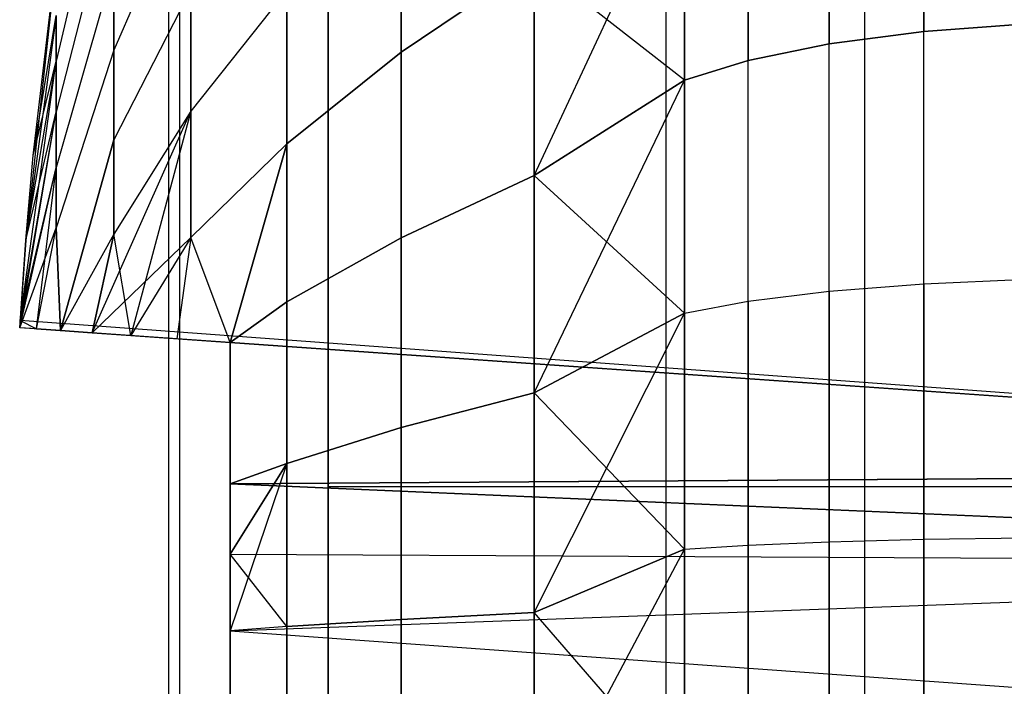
# Model space of a CAD drawing. Extents: x -18 to 18, y -209 to 194.
# Tile 55 of 108: x -16.547 to -15.598, y -45.118 to -44.476. Entities that reach past the tile are written whole.
import ezdxf

# ---------------------------------------------------------------- set-up
doc = ezdxf.new("R2010")
doc.units = 0
doc.header["$LTSCALE"] = 25.4
doc.layers.get('0').update_dxf_attribs({"linetype": 'CONTINUOUS'})

# ---------------------------------------------------------------- blocks, each defined once
blk = doc.blocks.new('PROFILE_FOCUS_15WB_STL')
at = {"color": 0}
for p, q in [((-16.40362, -207, -52.84861), (-16.40362, 191.99998, -52.84861)), ((-16.40362, -207, -52.84861), (-16.40362, 191.99998, -52.84861)), ((-16.39297, -207, -54.34482), (-16.39297, 191.99998, -54.34482)), ((-16.39297, -207, -56.65518), (-16.39297, 191.99998, -56.65518)), ((-16.39297, -207, -54.34482), (-16.39297, 191.99998, -54.34482)), ((-16.39297, -207, -56.65518), (-16.39297, 191.99998, -56.65518)), ((-15.92422, -207, -58.35409), (-15.92422, 191.99998, -58.35409)), ((-15.92422, -207, -58.35409), (-15.92422, 191.99998, -58.35409)), ((-15.73274, -207, -53.84534), (-15.73274, 191.99998, -53.84534)), ((-15.73274, -207, -53.84534), (-15.73274, 191.99998, -53.84534)), ((-15.73274, -207, -57.15466), (-15.73274, 191.99998, -57.15466)), ((-15.73274, -207, -57.15466), (-15.73274, 191.99998, -57.15466)), ((-16.25, -72, -10), (-16.25, 72, -10)), ((-16.25, -72, -10), (-16.25, 72, -10)), ((-16.25, -49.9, -21.1), (-16.25, -13.1, -21.1)), ((-16.25, -49.9, -21.1), (-16.25, -13.1, -21.1)), ((-16.25, -47.9, -33), (-16.25, -15.1, -33)), ((-16.25, -47.9, -33), (-16.25, -15.1, -33)), ((-16.25, -31.1, -21), (-16.25, -50, -21)), ((-16.25, -31.1, -21), (-16.25, -50, -21)), ((-16.25, -44.92556, -28.09492), (-16.25, -44.23959, -27.97397)), ((-16.25, -44.23959, -22.22603), (-16.25, -44.92556, -22.10508)), ((-16.25, -44.23959, -22.22603), (-16.25, -44.92556, -22.10508)), ((-16.25, -44.92556, -28.09492), (-16.25, -44.23959, -27.97397)), ((-15.6758, -44.48682, -22.41347), (-15.6758, -44.24847, -22.47925)), ((-15.6758, -44.48682, -22.41347), (-15.6758, -44.24847, -22.47925)), ((-15.6758, -44.24847, -27.72075), (-15.6758, -44.48682, -27.78653)), ((-15.6758, -44.24847, -27.72075), (-15.6758, -44.48682, -27.78653)), ((-15.76716, -44.49875, -22.46574), (-15.76716, -44.26503, -22.53024)), ((-15.76716, -44.49875, -22.46574), (-15.76716, -44.26503, -22.53024)), ((-15.76716, -44.26503, -27.66976), (-15.76716, -44.49875, -27.73426)), ((-15.76716, -44.26503, -27.66976), (-15.76716, -44.49875, -27.73426)), ((-16.45652, -44.27923, -25.79603), (-16.51213, -44.51542, -25.59574)), ((-16.45652, -44.27923, -25.79603), (-16.51213, -44.51542, -25.59574)), ((-16.45652, -44.27923, -24.40397), (-16.51213, -44.51542, -24.60426)), ((-16.45652, -44.27923, -24.40397), (-16.51213, -44.51542, -24.60426)), ((-15.84518, -44.51469, -22.5356), (-15.84518, -44.28718, -22.59839)), ((-15.84518, -44.51469, -22.5356), (-15.84518, -44.28718, -22.59839)), ((-15.84518, -44.28718, -27.6016), (-15.84518, -44.51469, -27.66439)), ((-15.84518, -44.28718, -27.6016), (-15.84518, -44.51469, -27.66439)), ((-16.05145, -44.62568, -27.31445), (-15.90635, -44.3139, -27.51935)), ((-16.05145, -44.62568, -27.31445), (-15.90635, -44.3139, -27.51935)), ((-15.90635, -44.3139, -27.51935), (-15.90635, -44.53394, -27.58008)), ((-15.90635, -44.53394, -22.61992), (-15.90635, -44.3139, -22.68065)), ((-15.90635, -44.53394, -22.61992), (-15.90635, -44.3139, -22.68065)), ((-15.90635, -44.3139, -27.51935), (-15.90635, -44.53394, -27.58008)), ((-16.38235, -44.33562, -26.25127), (-16.45652, -44.50474, -25.99654)), ((-16.38235, -44.33562, -26.25127), (-16.45652, -44.50474, -25.99654)), ((-16.38235, -44.33562, -23.94873), (-16.45652, -44.50474, -24.20346)), ((-16.38235, -44.33562, -23.94873), (-16.45652, -44.50474, -24.20346)), ((-16.17945, -44.33264, -26.92229), (-16.17945, -44.50665, -26.98614)), ((-16.17945, -44.50665, -23.21386), (-16.17945, -44.33264, -23.27771)), ((-16.17945, -44.33264, -26.92229), (-16.17945, -44.50665, -26.98614)), ((-16.17945, -44.50665, -23.21386), (-16.17945, -44.33264, -23.27771)), ((-16.45652, -44.34801, -25.86983), (-16.51213, -44.5644, -25.6483)), ((-16.45652, -44.34801, -25.86983), (-16.51213, -44.5644, -25.6483)), ((-16.45652, -44.34801, -24.33017), (-16.51213, -44.5644, -24.5517)), ((-16.45652, -44.34801, -24.33017), (-16.51213, -44.5644, -24.5517)), ((-16.50833, -44.38441, -24.76151), (-16.54126, -44.68787, -24.75921)), ((-16.53419, -44.60647, -25.4403), (-16.50833, -44.38441, -25.43849)), ((-16.05145, -44.4204, -27.26031), (-16.17945, -44.50665, -26.98614)), ((-16.05145, -44.4204, -27.26031), (-16.17945, -44.50665, -26.98614)), ((-16.17945, -44.50665, -23.21386), (-16.05145, -44.4204, -22.93969)), ((-16.17945, -44.50665, -23.21386), (-16.05145, -44.4204, -22.93969)), ((-16.05145, -44.4204, -27.26031), (-16.05145, -44.62568, -27.31445)), ((-16.05145, -44.62568, -22.88555), (-16.05145, -44.4204, -22.93969)), ((-16.05145, -44.4204, -27.26031), (-16.05145, -44.62568, -27.31445)), ((-15.90635, -44.53394, -22.61992), (-16.05145, -44.4204, -22.93969)), ((-16.05145, -44.62568, -22.88555), (-16.05145, -44.4204, -22.93969)), ((-15.90635, -44.53394, -22.61992), (-16.05145, -44.4204, -22.93969)), ((-16.45652, -44.4234, -25.93686), (-16.51213, -44.6181, -25.69605)), ((-16.45652, -44.4234, -25.93686), (-16.51213, -44.6181, -25.69605)), ((-16.45652, -44.4234, -24.26314), (-16.51213, -44.6181, -24.50395)), ((-16.45652, -44.4234, -24.26314), (-16.51213, -44.6181, -24.50395)), ((-16.45652, -44.4234, -25.93686), (-16.45652, -44.50474, -25.99654)), ((-16.45652, -44.50474, -24.20346), (-16.45652, -44.4234, -24.26314)), ((-16.45652, -44.4234, -25.93686), (-16.45652, -44.50474, -25.99654)), ((-16.45652, -44.50474, -24.20346), (-16.45652, -44.4234, -24.26314)), ((-16.38235, -44.44678, -26.31779), (-16.45652, -44.59131, -26.04835)), ((-16.38235, -44.44678, -26.31779), (-16.45652, -44.59131, -26.04835)), ((-16.38235, -44.44678, -23.88221), (-16.45652, -44.59131, -24.15166)), ((-16.38235, -44.44678, -23.88221), (-16.45652, -44.59131, -24.15166)), ((-16.38235, -44.44678, -26.31779), (-16.38235, -44.56369, -26.37361)), ((-16.38235, -44.56369, -23.82639), (-16.38235, -44.44678, -23.88221)), ((-16.38235, -44.44678, -26.31779), (-16.38235, -44.56369, -26.37361)), ((-16.38235, -44.56369, -23.82639), (-16.38235, -44.44678, -23.88221)), ((-16.28988, -44.44698, -26.65077), (-16.38235, -44.56369, -26.37361)), ((-16.28988, -44.44698, -26.65077), (-16.38235, -44.56369, -26.37361)), ((-16.28988, -44.44698, -23.54923), (-16.38235, -44.56369, -23.82639)), ((-16.28988, -44.44698, -23.54923), (-16.38235, -44.56369, -23.82639)), ((-16.28988, -44.44698, -26.65077), (-16.28988, -44.59506, -26.70511)), ((-16.28988, -44.59506, -23.49489), (-16.28988, -44.44698, -23.54923)), ((-16.28988, -44.44698, -26.65077), (-16.28988, -44.59506, -26.70511)), ((-16.28988, -44.59506, -23.49489), (-16.28988, -44.44698, -23.54923)), ((-16.51213, -44.47156, -24.66118), (-16.54126, -44.68787, -24.75921)), ((-16.53419, -44.60647, -25.4403), (-16.51213, -44.47156, -25.53882)), ((-16.51213, -44.51542, -24.60426), (-16.51213, -44.47156, -24.66118)), ((-16.51213, -44.47156, -25.53882), (-16.51213, -44.51542, -25.59574)), ((-16.51213, -44.47156, -25.53882), (-16.51213, -44.51542, -25.59574)), ((-16.51213, -44.51542, -24.60426), (-16.51213, -44.47156, -24.66118)), ((-15.57519, -44.47944, -22.38114), (-15.6758, -44.48682, -22.41347)), ((-15.57519, -44.47944, -22.38114), (-15.6758, -44.48682, -22.41347)), ((-15.6758, -44.48682, -27.78653), (-15.57519, -44.47944, -27.81886)), ((-15.6758, -44.48682, -27.78653), (-15.57519, -44.47944, -27.81886)), ((-15.6758, -44.48682, -22.41347), (-15.76716, -44.49875, -22.46574)), ((-15.6758, -44.48682, -22.41347), (-15.76716, -44.49875, -22.46574)), ((-15.76716, -44.49875, -27.73426), (-15.6758, -44.48682, -27.78653)), ((-15.76716, -44.49875, -27.73426), (-15.6758, -44.48682, -27.78653)), ((-15.6758, -44.73011, -22.36932), (-15.6758, -44.48682, -22.41347)), ((-15.6758, -44.73011, -22.36932), (-15.6758, -44.48682, -22.41347)), ((-15.6758, -44.73011, -27.83068), (-15.6758, -44.48682, -27.78653)), ((-15.6758, -44.73011, -27.83068), (-15.6758, -44.48682, -27.78653)), ((-15.76716, -44.49875, -22.46574), (-15.84518, -44.51469, -22.5356)), ((-15.76716, -44.49875, -22.46574), (-15.84518, -44.51469, -22.5356)), ((-15.84518, -44.51469, -27.66439), (-15.76716, -44.49875, -27.73426)), ((-15.84518, -44.51469, -27.66439), (-15.76716, -44.49875, -27.73426)), ((-15.76716, -44.7373, -22.42245), (-15.76716, -44.49875, -22.46574)), ((-15.76716, -44.7373, -22.42245), (-15.76716, -44.49875, -22.46574)), ((-15.76716, -44.7373, -27.77755), (-15.76716, -44.49875, -27.73426)), ((-15.76716, -44.7373, -27.77755), (-15.76716, -44.49875, -27.73426)), ((-16.45652, -44.50474, -25.99654), (-16.51213, -44.67603, -25.73855)), ((-16.45652, -44.50474, -25.99654), (-16.51213, -44.67603, -25.73855)), ((-16.45652, -44.50474, -24.20346), (-16.51213, -44.67603, -24.46145)), ((-16.45652, -44.50474, -24.20346), (-16.51213, -44.67603, -24.46145)), ((-16.45652, -44.50474, -25.99654), (-16.45652, -44.59131, -26.04835)), ((-16.45652, -44.59131, -24.15166), (-16.45652, -44.50474, -24.20346)), ((-16.45652, -44.50474, -25.99654), (-16.45652, -44.59131, -26.04835)), ((-16.45652, -44.59131, -24.15166), (-16.45652, -44.50474, -24.20346)), ((-16.17945, -44.50665, -26.98614), (-16.28988, -44.59506, -26.70511)), ((-16.17945, -44.50665, -26.98614), (-16.28988, -44.59506, -26.70511)), ((-16.28988, -44.59506, -23.49489), (-16.17945, -44.50665, -23.21386)), ((-16.28988, -44.59506, -23.49489), (-16.17945, -44.50665, -23.21386)), ((-16.17945, -44.50665, -26.98614), (-16.17945, -44.68588, -27.03341)), ((-16.17945, -44.68588, -23.16659), (-16.17945, -44.50665, -23.21386)), ((-16.17945, -44.50665, -26.98614), (-16.17945, -44.68588, -27.03341)), ((-16.17945, -44.68588, -23.16659), (-16.17945, -44.50665, -23.21386)), ((-16.54682, -44.76548, -24.75882), (-16.51213, -44.51542, -24.60426)), ((-16.54682, -44.76548, -24.75882), (-16.51213, -44.51542, -24.60426)), ((-16.54126, -44.68787, -24.75921), (-16.51213, -44.51542, -24.60426)), ((-16.54126, -44.68787, -24.75921), (-16.51213, -44.51542, -24.60426)), ((-16.54126, -44.68787, -25.44079), (-16.51213, -44.51542, -25.59574)), ((-16.54126, -44.68787, -25.44079), (-16.51213, -44.51542, -25.59574)), ((-16.53419, -44.60647, -25.4403), (-16.51213, -44.51542, -25.59574)), ((-16.53419, -44.60647, -25.4403), (-16.51213, -44.51542, -25.59574)), ((-16.51213, -44.5644, -24.5517), (-16.51213, -44.51542, -24.60426)), ((-16.51213, -44.51542, -25.59574), (-16.51213, -44.5644, -25.6483)), ((-16.51213, -44.51542, -25.59574), (-16.51213, -44.5644, -25.6483)), ((-16.51213, -44.5644, -24.5517), (-16.51213, -44.51542, -24.60426)), ((-15.84518, -44.51469, -22.5356), (-15.90635, -44.53394, -22.61992)), ((-15.84518, -44.51469, -22.5356), (-15.90635, -44.53394, -22.61992)), ((-15.90635, -44.53394, -27.58008), (-15.84518, -44.51469, -27.66439)), ((-15.90635, -44.53394, -27.58008), (-15.84518, -44.51469, -27.66439)), ((-15.84518, -44.74692, -22.49346), (-15.84518, -44.51469, -22.5356)), ((-15.84518, -44.74692, -22.49346), (-15.84518, -44.51469, -22.5356)), ((-15.84518, -44.74692, -27.70654), (-15.84518, -44.51469, -27.66439)), ((-15.84518, -44.74692, -27.70654), (-15.84518, -44.51469, -27.66439)), ((-16.05145, -44.83513, -27.34914), (-15.90635, -44.53394, -27.58008)), ((-16.05145, -44.83513, -27.34914), (-15.90635, -44.53394, -27.58008)), ((-16.05145, -44.62568, -27.31445), (-15.90635, -44.53394, -27.58008)), ((-16.05145, -44.62568, -27.31445), (-15.90635, -44.53394, -27.58008)), ((-15.90635, -44.53394, -22.61992), (-16.05145, -44.62568, -22.88555)), ((-15.90635, -44.53394, -22.61992), (-16.05145, -44.62568, -22.88555)), ((-15.90635, -44.53394, -27.58008), (-15.90635, -44.75853, -27.62083)), ((-15.90635, -44.75853, -22.57917), (-15.90635, -44.53394, -22.61992)), ((-15.90635, -44.75853, -22.57917), (-15.90635, -44.53394, -22.61992)), ((-15.90635, -44.53394, -27.58008), (-15.90635, -44.75853, -27.62083)), ((-16.54726, -44.77248, -25.44121), (-16.51213, -44.5644, -25.6483)), ((-16.54726, -44.77248, -25.44121), (-16.51213, -44.5644, -25.6483)), ((-16.54682, -44.76548, -24.75882), (-16.51213, -44.5644, -24.5517)), ((-16.54682, -44.76548, -24.75882), (-16.51213, -44.5644, -24.5517)), ((-16.54126, -44.68787, -25.44079), (-16.51213, -44.5644, -25.6483)), ((-16.54126, -44.68787, -25.44079), (-16.51213, -44.5644, -25.6483)), ((-16.51213, -44.6181, -24.50395), (-16.51213, -44.5644, -24.5517)), ((-16.51213, -44.5644, -25.6483), (-16.51213, -44.6181, -25.69605)), ((-16.51213, -44.5644, -25.6483), (-16.51213, -44.6181, -25.69605)), ((-16.51213, -44.6181, -24.50395), (-16.51213, -44.5644, -24.5517)), ((-16.47745, -44.77736, -26.01653), (-16.38235, -44.56369, -26.37361)), ((-16.47745, -44.77736, -26.01653), (-16.38235, -44.56369, -26.37361)), ((-16.38235, -44.56369, -26.37361), (-16.45652, -44.68235, -26.09181)), ((-16.38235, -44.56369, -26.37361), (-16.45652, -44.68235, -26.09181)), ((-16.38235, -44.56369, -23.82639), (-16.45652, -44.68235, -24.10819)), ((-16.38235, -44.56369, -23.82639), (-16.45652, -44.68235, -24.10819)), ((-16.38235, -44.56369, -23.82639), (-16.44005, -44.77998, -23.99386)), ((-16.38235, -44.56369, -23.82639), (-16.44005, -44.77998, -23.99386)), ((-16.38235, -44.56369, -26.37361), (-16.38235, -44.68531, -26.41823)), ((-16.38235, -44.68531, -23.78177), (-16.38235, -44.56369, -23.82639)), ((-16.38235, -44.56369, -26.37361), (-16.38235, -44.68531, -26.41823)), ((-16.38235, -44.68531, -23.78177), (-16.38235, -44.56369, -23.82639)), ((-16.5078, -44.77524, -25.82567), (-16.45652, -44.59131, -26.04835)), ((-16.5078, -44.77524, -25.82567), (-16.45652, -44.59131, -26.04835)), ((-16.45652, -44.59131, -24.15166), (-16.5078, -44.77524, -24.37433)), ((-16.45652, -44.59131, -24.15166), (-16.5078, -44.77524, -24.37433)), ((-16.45652, -44.59131, -26.04835), (-16.45652, -44.68235, -26.09181)), ((-16.45652, -44.68235, -24.10819), (-16.45652, -44.59131, -24.15166)), ((-16.45652, -44.59131, -26.04835), (-16.45652, -44.68235, -26.09181)), ((-16.45652, -44.68235, -24.10819), (-16.45652, -44.59131, -24.15166)), ((-16.28988, -44.59506, -26.70511), (-16.38235, -44.68531, -26.41823)), ((-16.28988, -44.59506, -26.70511), (-16.38235, -44.68531, -26.41823)), ((-16.28988, -44.59506, -23.49489), (-16.38235, -44.68531, -23.78177)), ((-16.28988, -44.59506, -23.49489), (-16.38235, -44.68531, -23.78177)), ((-16.34439, -44.78667, -26.58054), (-16.28988, -44.59506, -26.70511)), ((-16.34439, -44.78667, -26.58054), (-16.28988, -44.59506, -26.70511)), ((-16.28988, -44.59506, -23.49489), (-16.34439, -44.78667, -23.61946)), ((-16.28988, -44.59506, -23.49489), (-16.34439, -44.78667, -23.61946)), ((-16.28988, -44.59506, -26.70511), (-16.28988, -44.74759, -26.74534)), ((-16.28988, -44.74759, -23.45466), (-16.28988, -44.59506, -23.49489)), ((-16.28988, -44.59506, -26.70511), (-16.28988, -44.74759, -26.74534)), ((-16.28988, -44.74759, -23.45466), (-16.28988, -44.59506, -23.49489)), ((-16.54126, -44.68787, -25.44079), (-16.53419, -44.60647, -25.4403)), ((-16.54126, -44.68787, -25.44079), (-16.53419, -44.60647, -25.4403)), ((-16.54726, -44.77248, -25.44121), (-16.51213, -44.6181, -25.69605)), ((-16.54726, -44.77248, -25.44121), (-16.51213, -44.6181, -25.69605)), ((-16.54682, -44.76548, -24.75882), (-16.51213, -44.6181, -24.50395)), ((-16.54682, -44.76548, -24.75882), (-16.51213, -44.6181, -24.50395)), ((-16.53109, -44.77361, -24.56619), (-16.51213, -44.6181, -24.50395)), ((-16.51213, -44.6181, -25.69605), (-16.51213, -44.67603, -25.73855)), ((-16.51213, -44.6181, -25.69605), (-16.51213, -44.67603, -25.73855)), ((-16.51213, -44.67603, -24.46145), (-16.51213, -44.6181, -24.50395)), ((-16.05145, -44.62568, -27.31445), (-16.17945, -44.68588, -27.03341)), ((-16.05145, -44.62568, -27.31445), (-16.17945, -44.68588, -27.03341)), ((-16.17945, -44.68588, -23.16659), (-16.05145, -44.62568, -22.88555)), ((-16.17945, -44.68588, -23.16659), (-16.05145, -44.62568, -22.88555)), ((-16.05145, -44.62568, -27.31445), (-16.05145, -44.83513, -27.34914)), ((-16.05145, -44.83513, -22.85086), (-16.05145, -44.62568, -22.88555)), ((-16.05145, -44.62568, -27.31445), (-16.05145, -44.83513, -27.34914)), ((-15.90635, -44.75853, -22.57917), (-16.05145, -44.62568, -22.88555)), ((-16.05145, -44.83513, -22.85086), (-16.05145, -44.62568, -22.88555)), ((-15.90635, -44.75853, -22.57917), (-16.05145, -44.62568, -22.88555)), ((-16.54726, -44.77248, -25.44121), (-16.51213, -44.67603, -25.73855)), ((-16.54726, -44.77248, -25.44121), (-16.51213, -44.67603, -25.73855)), ((-16.53109, -44.77361, -25.63381), (-16.51213, -44.67603, -25.73855)), ((-16.51213, -44.67603, -25.73855), (-16.5078, -44.77524, -25.82567)), ((-16.5078, -44.77524, -24.37433), (-16.51213, -44.67603, -24.46145)), ((-16.54726, -44.77248, -25.44121), (-16.54126, -44.68787, -25.44079)), ((-16.54726, -44.77248, -25.44121), (-16.54126, -44.68787, -25.44079)), ((-16.54126, -44.68787, -24.75921), (-16.54682, -44.76548, -24.75882)), ((-16.54126, -44.68787, -24.75921), (-16.54682, -44.76548, -24.75882)), ((-16.45652, -44.68235, -26.09181), (-16.5078, -44.77524, -25.82567)), ((-16.45652, -44.68235, -24.10819), (-16.5078, -44.77524, -24.37433)), ((-16.45652, -44.68235, -24.10819), (-16.5078, -44.77524, -24.37433)), ((-16.45652, -44.68235, -26.09181), (-16.5078, -44.77524, -25.82567)), ((-16.45652, -44.68235, -24.10819), (-16.47745, -44.77736, -24.18347)), ((-16.45652, -44.68235, -24.10819), (-16.47745, -44.77736, -24.18347)), ((-16.47745, -44.77736, -26.01653), (-16.45652, -44.68235, -26.09181)), ((-16.47745, -44.77736, -26.01653), (-16.45652, -44.68235, -26.09181)), ((-16.47745, -44.77736, -26.01653), (-16.38235, -44.68531, -26.41823)), ((-16.47745, -44.77736, -26.01653), (-16.38235, -44.68531, -26.41823)), ((-16.44005, -44.77998, -23.99386), (-16.45652, -44.68235, -24.10819)), ((-16.44005, -44.77998, -23.99386), (-16.45652, -44.68235, -24.10819)), ((-16.38235, -44.68531, -23.78177), (-16.44005, -44.77998, -23.99386)), ((-16.38235, -44.68531, -23.78177), (-16.44005, -44.77998, -23.99386)), ((-16.38235, -44.68531, -26.41823), (-16.39568, -44.78308, -26.39423)), ((-16.38235, -44.68531, -26.41823), (-16.39568, -44.78308, -26.39423)), ((-16.34439, -44.78667, -23.61946), (-16.38235, -44.68531, -23.78177)), ((-16.34439, -44.78667, -26.58054), (-16.38235, -44.68531, -26.41823)), ((-16.34439, -44.78667, -26.58054), (-16.38235, -44.68531, -26.41823)), ((-16.34439, -44.78667, -23.61946), (-16.38235, -44.68531, -23.78177)), ((-16.17945, -44.68588, -27.03341), (-16.28988, -44.74759, -26.74534)), ((-16.17945, -44.68588, -27.03341), (-16.28988, -44.74759, -26.74534)), ((-16.28988, -44.74759, -23.45466), (-16.17945, -44.68588, -23.16659)), ((-16.28988, -44.74759, -23.45466), (-16.17945, -44.68588, -23.16659)), ((-16.17945, -44.68588, -27.03341), (-16.17945, -44.86875, -27.0637)), ((-16.17945, -44.86875, -23.1363), (-16.17945, -44.68588, -23.16659)), ((-16.17945, -44.68588, -27.03341), (-16.17945, -44.86875, -27.0637)), ((-16.17945, -44.86875, -23.1363), (-16.17945, -44.68588, -23.16659)), ((-15.6758, -44.73011, -22.36932), (-15.57519, -44.72565, -22.33646)), ((-15.6758, -44.73011, -22.36932), (-15.57519, -44.72565, -22.33646)), ((-15.6758, -44.73011, -27.83068), (-15.57519, -44.72565, -27.86354)), ((-15.6758, -44.73011, -27.83068), (-15.57519, -44.72565, -27.86354)), ((-15.76716, -44.7373, -22.42245), (-15.6758, -44.73011, -22.36932)), ((-15.76716, -44.7373, -22.42245), (-15.6758, -44.73011, -22.36932)), ((-15.76716, -44.7373, -27.77755), (-15.6758, -44.73011, -27.83068)), ((-15.76716, -44.7373, -27.77755), (-15.6758, -44.73011, -27.83068)), ((-15.6758, -44.73011, -22.36932), (-15.6758, -44.97637, -22.34716)), ((-15.6758, -44.73011, -22.36932), (-15.6758, -44.97637, -22.34716)), ((-15.6758, -44.97637, -27.85284), (-15.6758, -44.73011, -27.83068)), ((-15.6758, -44.97637, -27.85284), (-15.6758, -44.73011, -27.83068)), ((-15.84518, -44.74692, -22.49346), (-15.76716, -44.7373, -22.42245)), ((-15.84518, -44.74692, -22.49346), (-15.76716, -44.7373, -22.42245)), ((-15.84518, -44.74692, -27.70654), (-15.76716, -44.7373, -27.77755)), ((-15.84518, -44.74692, -27.70654), (-15.76716, -44.7373, -27.77755)), ((-15.76716, -44.7373, -22.42245), (-15.76716, -44.97878, -22.40072)), ((-15.76716, -44.7373, -22.42245), (-15.76716, -44.97878, -22.40072)), ((-15.76716, -44.97878, -27.79928), (-15.76716, -44.7373, -27.77755)), ((-15.76716, -44.97878, -27.79928), (-15.76716, -44.7373, -27.77755)), ((-16.34439, -44.78667, -26.58054), (-16.28988, -44.74759, -26.74534)), ((-16.34439, -44.78667, -26.58054), (-16.28988, -44.74759, -26.74534)), ((-16.28988, -44.74759, -23.45466), (-16.34439, -44.78667, -23.61946)), ((-16.28988, -44.74759, -23.45466), (-16.34439, -44.78667, -23.61946)), ((-16.28988, -44.74759, -26.74534), (-16.28988, -44.90321, -26.77111)), ((-16.28988, -44.90321, -23.42889), (-16.28988, -44.74759, -23.45466)), ((-16.28988, -44.74759, -26.74534), (-16.28988, -44.90321, -26.77111)), ((-16.28988, -44.90321, -23.42889), (-16.28988, -44.74759, -23.45466)), ((-15.90635, -44.75853, -22.57917), (-15.84518, -44.74692, -22.49346)), ((-15.90635, -44.75853, -22.57917), (-15.84518, -44.74692, -22.49346)), ((-15.90635, -44.75853, -27.62083), (-15.84518, -44.74692, -27.70654)), ((-15.90635, -44.75853, -27.62083), (-15.84518, -44.74692, -27.70654)), ((-15.84518, -44.74692, -22.49346), (-15.84518, -44.98199, -22.47231)), ((-15.84518, -44.74692, -22.49346), (-15.84518, -44.98199, -22.47231)), ((-15.84518, -44.98199, -27.7277), (-15.84518, -44.74692, -27.70654)), ((-15.84518, -44.98199, -27.7277), (-15.84518, -44.74692, -27.70654)), ((-16.05145, -45.04691, -27.36406), (-15.90635, -44.75853, -27.62083)), ((-16.05145, -45.04691, -27.36406), (-15.90635, -44.75853, -27.62083)), ((-16.05145, -44.83513, -27.34914), (-15.90635, -44.75853, -27.62083)), ((-16.05145, -44.83513, -27.34914), (-15.90635, -44.75853, -27.62083)), ((-15.90635, -44.75853, -22.57917), (-16.05145, -44.83513, -22.85086)), ((-15.90635, -44.75853, -22.57917), (-16.05145, -44.83513, -22.85086)), ((-15.90635, -44.75853, -27.62083), (-15.90635, -44.98587, -27.64129)), ((-15.90635, -44.98587, -22.55871), (-15.90635, -44.75853, -22.57917)), ((-15.90635, -44.98587, -22.55871), (-15.90635, -44.75853, -22.57917)), ((-15.90635, -44.75853, -27.62083), (-15.90635, -44.98587, -27.64129)), ((-16.53109, -44.77361, -25.63381), (-16.54726, -44.77248, -25.44121)), ((-14.56875, -44.91083, -25.30286), (-16.54726, -44.77248, -25.44121)), ((-16.53109, -44.77361, -25.63381), (-16.54726, -44.77248, -25.44121)), ((-14.56875, -44.91083, -25.30286), (-16.54726, -44.77248, -25.44121)), ((-16.54682, -44.76548, -24.75882), (-16.53109, -44.77361, -24.56619)), ((-14.56875, -44.91083, -24.89714), (-16.54682, -44.76548, -24.75882)), ((-16.54682, -44.76548, -24.75882), (-16.53109, -44.77361, -24.56619)), ((-14.56875, -44.91083, -24.89714), (-16.54682, -44.76548, -24.75882)), ((-16.5078, -44.77524, -25.82567), (-16.53109, -44.77361, -25.63381)), ((-16.53109, -44.77361, -24.56619), (-16.5078, -44.77524, -24.37433)), ((-16.53109, -44.77361, -24.56619), (-14.56875, -44.91083, -24.89714)), ((-16.53109, -44.77361, -24.56619), (-14.56875, -44.91083, -24.89714)), ((-16.5078, -44.77524, -24.37433), (-16.47745, -44.77736, -24.18347)), ((-16.47745, -44.77736, -26.01653), (-16.5078, -44.77524, -25.82567)), ((-16.47745, -44.77736, -26.01653), (-16.5078, -44.77524, -25.82567)), ((-16.5078, -44.77524, -24.37433), (-16.47745, -44.77736, -24.18347)), ((-16.39568, -44.78308, -26.39423), (-16.47745, -44.77736, -26.01653)), ((-16.47745, -44.77736, -24.18347), (-16.44005, -44.77998, -23.99386)), ((-16.39568, -44.78308, -26.39423), (-16.47745, -44.77736, -26.01653)), ((-16.47745, -44.77736, -24.18347), (-16.44005, -44.77998, -23.99386)), ((-16.44005, -44.77998, -23.99386), (-16.34439, -44.78667, -23.61946)), ((-16.44005, -44.77998, -23.99386), (-16.34439, -44.78667, -23.61946)), ((-16.34439, -44.78667, -26.58054), (-16.39568, -44.78308, -26.39423)), ((-16.34439, -44.78667, -26.58054), (-16.39568, -44.78308, -26.39423)), ((-16.34439, -44.92301, -26.60295), (-16.34439, -44.78667, -26.58054)), ((-16.34439, -44.78667, -23.61946), (-16.34439, -44.92301, -23.59705)), ((-16.34439, -44.78667, -26.58054), (-14.56875, -44.91083, -26.47623)), ((-14.56875, -44.91083, -23.72377), (-16.34439, -44.78667, -23.61946)), ((-14.56875, -44.91083, -23.72377), (-16.34439, -44.78667, -23.61946)), ((-16.34439, -44.78667, -23.61946), (-16.34439, -44.92301, -23.59705)), ((-16.34439, -44.78667, -26.58054), (-14.56875, -44.91083, -26.47623)), ((-16.34439, -44.92301, -26.60295), (-16.34439, -44.78667, -26.58054)), ((-16.05145, -44.83513, -27.34914), (-16.17945, -44.86875, -27.0637)), ((-16.05145, -44.83513, -27.34914), (-16.17945, -44.86875, -27.0637)), ((-16.17945, -44.86875, -23.1363), (-16.05145, -44.83513, -22.85086)), ((-16.17945, -44.86875, -23.1363), (-16.05145, -44.83513, -22.85086)), ((-16.05145, -44.83513, -27.34914), (-16.05145, -45.04691, -27.36406)), ((-16.05145, -45.04691, -22.83594), (-16.05145, -44.83513, -22.85086)), ((-16.05145, -44.83513, -27.34914), (-16.05145, -45.04691, -27.36406)), ((-15.90635, -44.98587, -22.55871), (-16.05145, -44.83513, -22.85086)), ((-16.05145, -45.04691, -22.83594), (-16.05145, -44.83513, -22.85086)), ((-15.90635, -44.98587, -22.55871), (-16.05145, -44.83513, -22.85086)), ((-16.17945, -44.86875, -27.0637), (-16.28988, -44.90321, -26.77111)), ((-16.17945, -44.86875, -27.0637), (-16.28988, -44.90321, -26.77111)), ((-16.28988, -44.90321, -23.42889), (-16.17945, -44.86875, -23.1363)), ((-16.28988, -44.90321, -23.42889), (-16.17945, -44.86875, -23.1363)), ((-16.17945, -44.86875, -27.0637), (-16.17945, -45.05365, -27.07672)), ((-16.17945, -45.05365, -23.12328), (-16.17945, -44.86875, -23.1363)), ((-16.17945, -44.86875, -27.0637), (-16.17945, -45.05365, -27.07672)), ((-16.17945, -45.05365, -23.12328), (-16.17945, -44.86875, -23.1363)), ((-16.34439, -44.99072, -26.60938), (-16.28988, -44.90321, -26.77111)), ((-16.28988, -44.90321, -26.77111), (-16.34439, -45.06452, -26.61292)), ((-16.28988, -44.90321, -26.77111), (-16.34439, -45.06452, -26.61292)), ((-16.34439, -44.92301, -26.60295), (-16.28988, -44.90321, -26.77111)), ((-16.34439, -44.99072, -26.60938), (-16.28988, -44.90321, -26.77111)), ((-16.34439, -44.92301, -26.60295), (-16.28988, -44.90321, -26.77111)), ((-16.28988, -44.90321, -23.42889), (-16.34439, -44.99072, -23.59062)), ((-16.28988, -44.90321, -23.42889), (-16.34439, -44.99072, -23.59062)), ((-16.28988, -44.90321, -23.42889), (-16.34439, -44.92301, -23.59705)), ((-16.28988, -44.90321, -23.42889), (-16.34439, -44.92301, -23.59705)), ((-16.28988, -44.90321, -26.77111), (-16.28988, -45.06055, -26.78219)), ((-16.28988, -45.06055, -23.41781), (-16.28988, -44.90321, -23.42889)), ((-16.28988, -44.90321, -26.77111), (-16.28988, -45.06055, -26.78219)), ((-16.28988, -45.06055, -23.41781), (-16.28988, -44.90321, -23.42889)), ((-14.56875, -44.91083, -23.72377), (-16.34439, -44.92301, -23.59705)), ((-14.56875, -44.91083, -23.72377), (-16.34439, -44.92301, -23.59705)), ((-16.34439, -44.92301, -26.60295), (-14.56875, -44.91083, -26.47623)), ((-16.34439, -44.92301, -26.60295), (-14.56875, -44.91083, -26.47623)), ((-16.34439, -44.99072, -26.60938), (-16.34439, -44.92301, -26.60295)), ((-16.34439, -44.92301, -23.59705), (-16.34439, -44.99072, -23.59062)), ((-14.56875, -44.99968, -23.71446), (-16.34439, -44.92301, -23.59705)), ((-16.34439, -44.92301, -23.59705), (-16.34439, -44.99072, -23.59062)), ((-14.56875, -44.99968, -23.71446), (-16.34439, -44.92301, -23.59705)), ((-16.34439, -44.92301, -26.60295), (-14.56875, -44.99968, -26.48554)), ((-16.34439, -44.99072, -26.60938), (-16.34439, -44.92301, -26.60295)), ((-16.34439, -44.92301, -26.60295), (-14.56875, -44.99968, -26.48554)), ((-16.25, -45.62094, -28.05442), (-16.25, -44.92556, -28.09492)), ((-16.25, -44.92556, -22.10508), (-16.25, -45.62094, -22.14558)), ((-16.25, -44.92556, -22.10508), (-16.25, -45.62094, -22.14558)), ((-16.25, -44.92556, -22.10508), (-3.25, -44.92556, -22.10508)), ((-16.25, -44.92556, -22.10508), (-3.25, -44.92556, -22.10508)), ((-16.25, -44.92556, -28.09492), (-3.25, -44.92556, -28.09492)), ((-16.25, -44.92556, -28.09492), (-3.25, -44.92556, -28.09492)), ((-16.25, -45.62094, -28.05442), (-16.25, -44.92556, -28.09492)), ((-15.90635, -44.98587, -22.55871), (-15.84518, -44.98199, -22.47231)), ((-15.90635, -44.98587, -22.55871), (-15.84518, -44.98199, -22.47231)), ((-15.90635, -44.98587, -27.64129), (-15.84518, -44.98199, -27.7277)), ((-15.90635, -44.98587, -27.64129), (-15.84518, -44.98199, -27.7277)), ((-15.84518, -44.98199, -22.47231), (-15.76716, -44.97878, -22.40072)), ((-15.84518, -44.98199, -22.47231), (-15.76716, -44.97878, -22.40072)), ((-15.84518, -44.98199, -27.7277), (-15.76716, -44.97878, -27.79928)), ((-15.84518, -44.98199, -27.7277), (-15.76716, -44.97878, -27.79928)), ((-15.84518, -45.21801, -22.47231), (-15.84518, -44.98199, -22.47231)), ((-15.84518, -45.21801, -22.47231), (-15.84518, -44.98199, -22.47231)), ((-15.84518, -44.98199, -27.7277), (-15.84518, -45.21801, -27.7277)), ((-15.84518, -44.98199, -27.7277), (-15.84518, -45.21801, -27.7277)), ((-15.76716, -44.97878, -22.40072), (-15.6758, -44.97637, -22.34716)), ((-15.76716, -44.97878, -22.40072), (-15.6758, -44.97637, -22.34716)), ((-15.76716, -44.97878, -27.79928), (-15.6758, -44.97637, -27.85284)), ((-15.76716, -44.97878, -27.79928), (-15.6758, -44.97637, -27.85284)), ((-15.76716, -45.22123, -22.40072), (-15.76716, -44.97878, -22.40072)), ((-15.76716, -45.22123, -22.40072), (-15.76716, -44.97878, -22.40072)), ((-15.76716, -44.97878, -27.79928), (-15.76716, -45.22123, -27.79928)), ((-15.76716, -44.97878, -27.79928), (-15.76716, -45.22123, -27.79928)), ((-15.6758, -44.97637, -22.34716), (-15.57519, -44.97488, -22.31403)), ((-15.6758, -44.97637, -22.34716), (-15.57519, -44.97488, -22.31403)), ((-15.6758, -44.97637, -27.85284), (-15.57519, -44.97488, -27.88597)), ((-15.6758, -44.97637, -27.85284), (-15.57519, -44.97488, -27.88597)), ((-15.6758, -45.22363, -22.34716), (-15.6758, -44.97637, -22.34716)), ((-15.6758, -45.22363, -22.34716), (-15.6758, -44.97637, -22.34716)), ((-15.6758, -44.97637, -27.85284), (-15.6758, -45.22363, -27.85284)), ((-15.6758, -44.97637, -27.85284), (-15.6758, -45.22363, -27.85284)), ((-16.34439, -45.06452, -26.61292), (-16.34439, -44.99072, -26.60938)), ((-16.28988, -45.06055, -23.41781), (-16.34439, -44.99072, -23.59062)), ((-16.34439, -44.99072, -23.59062), (-16.34439, -45.06452, -23.58708)), ((-16.28988, -45.06055, -23.41781), (-16.34439, -44.99072, -23.59062)), ((-16.34439, -44.99072, -23.59062), (-16.34439, -45.06452, -23.58708)), ((-16.34439, -44.99072, -23.59062), (-14.56875, -44.99968, -23.71446)), ((-16.34439, -44.99072, -23.59062), (-14.56875, -44.99968, -23.71446)), ((-16.34439, -44.99072, -26.60938), (-14.56875, -44.99968, -26.48554)), ((-16.34439, -44.99072, -26.60938), (-14.56875, -44.99968, -26.48554)), ((-16.34439, -45.06452, -26.61292), (-16.34439, -44.99072, -26.60938)), ((-16.05145, -45.25915, -27.35908), (-15.90635, -44.98587, -27.64129)), ((-16.05145, -45.25915, -27.35908), (-15.90635, -44.98587, -27.64129)), ((-16.05145, -45.04691, -27.36406), (-15.90635, -44.98587, -27.64129)), ((-16.05145, -45.04691, -27.36406), (-15.90635, -44.98587, -27.64129)), ((-15.90635, -44.98587, -22.55871), (-16.05145, -45.04691, -22.83594)), ((-15.90635, -44.98587, -22.55871), (-16.05145, -45.04691, -22.83594)), ((-15.90635, -44.98587, -27.64129), (-15.90635, -45.21413, -27.64129)), ((-15.90635, -45.21413, -22.55871), (-15.90635, -44.98587, -22.55871)), ((-15.90635, -45.21413, -22.55871), (-15.90635, -44.98587, -22.55871)), ((-15.90635, -44.98587, -27.64129), (-15.90635, -45.21413, -27.64129)), ((-16.34439, -45.06452, -23.58708), (-14.56875, -44.99968, -23.71446)), ((-16.34439, -45.06452, -23.58708), (-14.56875, -44.99968, -23.71446)), ((-16.34439, -45.06452, -26.61292), (-14.56875, -44.99968, -26.48554)), ((-16.34439, -45.06452, -26.61292), (-14.56875, -44.99968, -26.48554)), ((-16.05145, -45.04691, -27.36406), (-16.17945, -45.05365, -27.07672)), ((-16.05145, -45.04691, -27.36406), (-16.17945, -45.05365, -27.07672)), ((-16.17945, -45.05365, -23.12328), (-16.05145, -45.04691, -22.83594)), ((-16.17945, -45.05365, -23.12328), (-16.05145, -45.04691, -22.83594)), ((-16.05145, -45.04691, -27.36406), (-16.05145, -45.25915, -27.35908)), ((-16.05145, -45.25915, -22.84092), (-16.05145, -45.04691, -22.83594)), ((-16.05145, -45.04691, -27.36406), (-16.05145, -45.25915, -27.35908)), ((-15.90635, -45.21413, -22.55871), (-16.05145, -45.04691, -22.83594)), ((-16.05145, -45.25915, -22.84092), (-16.05145, -45.04691, -22.83594)), ((-15.90635, -45.21413, -22.55871), (-16.05145, -45.04691, -22.83594)), ((-16.17945, -45.05365, -27.07672), (-16.28988, -45.06055, -26.78219)), ((-16.17945, -45.05365, -27.07672), (-16.28988, -45.06055, -26.78219)), ((-16.28988, -45.06055, -23.41781), (-16.17945, -45.05365, -23.12328)), ((-16.28988, -45.06055, -23.41781), (-16.17945, -45.05365, -23.12328)), ((-16.17945, -45.05365, -27.07672), (-16.17945, -45.23896, -27.07238)), ((-16.17945, -45.23896, -23.12762), (-16.17945, -45.05365, -23.12328)), ((-16.17945, -45.05365, -27.07672), (-16.17945, -45.23896, -27.07238)), ((-16.17945, -45.23896, -23.12762), (-16.17945, -45.05365, -23.12328)), ((-16.28988, -45.06055, -26.78219), (-16.34439, -45.06452, -26.61292)), ((-16.28988, -45.06055, -26.78219), (-16.34439, -45.06452, -26.61292)), ((-16.28988, -45.06055, -23.41781), (-16.34439, -45.06452, -23.58708)), ((-16.28988, -45.06055, -23.41781), (-16.34439, -45.06452, -23.58708)), ((-16.34439, -45.20635, -26.60959), (-16.34439, -45.06452, -26.61292)), ((-16.34439, -45.06452, -23.58708), (-16.34439, -45.20635, -23.59041)), ((-16.34439, -45.06452, -23.58708), (-16.34439, -45.20635, -23.59041)), ((-16.34439, -45.06452, -23.58708), (-14.56875, -45.19228, -23.7139)), ((-16.34439, -45.06452, -23.58708), (-14.56875, -45.19228, -23.7139)), ((-16.34439, -45.06452, -26.61292), (-14.56875, -45.19228, -26.4861)), ((-16.34439, -45.06452, -26.61292), (-14.56875, -45.19228, -26.4861)), ((-16.34439, -45.20635, -26.60959), (-16.34439, -45.06452, -26.61292)), ((-16.28988, -45.06055, -26.78219), (-16.28988, -45.21825, -26.7785)), ((-16.28988, -45.21825, -23.4215), (-16.28988, -45.06055, -23.41781)), ((-16.28988, -45.06055, -26.78219), (-16.28988, -45.21825, -26.7785)), ((-16.28988, -45.21825, -23.4215), (-16.28988, -45.06055, -23.41781))]:
    blk.add_line(p, q, dxfattribs=at)

msp = doc.modelspace()

# ---------------------------------------------------------------- block references
at = {"color": 0}
msp.add_blockref('PROFILE_FOCUS_15WB_STL', (0, 0), dxfattribs=at)

doc.saveas('drawing.dxf')
